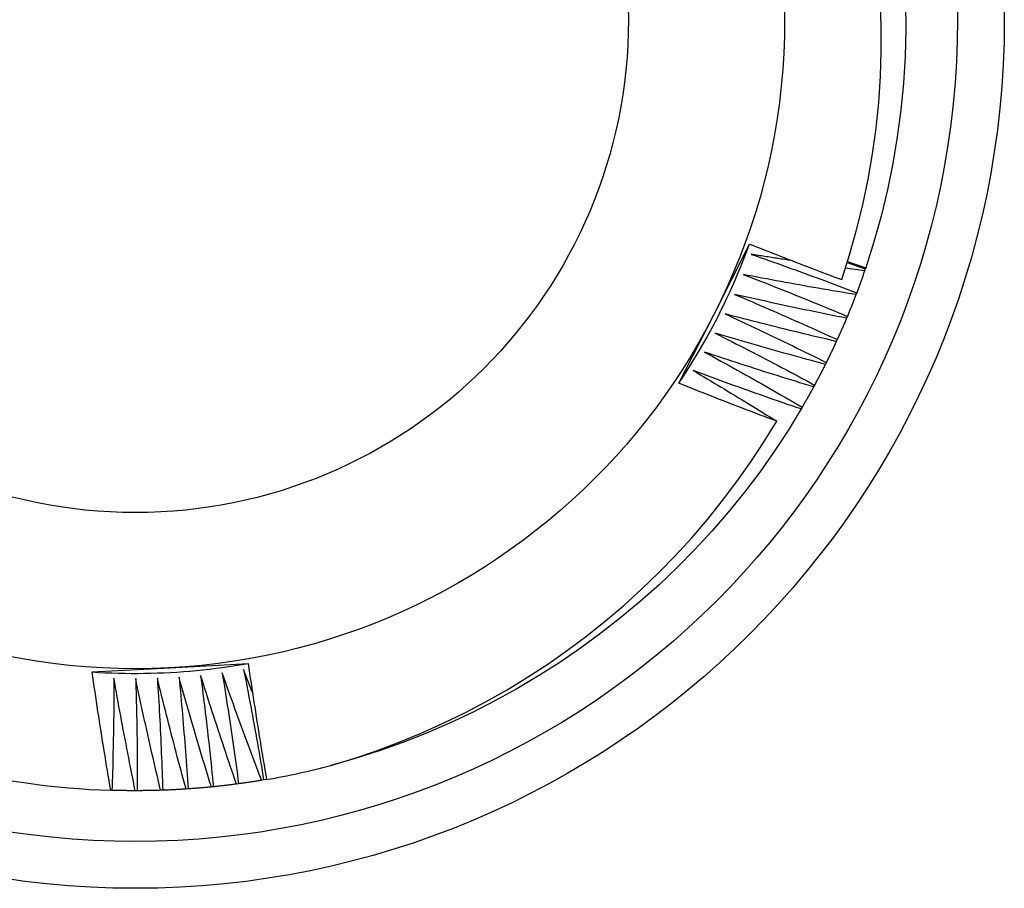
# Model space of a CAD drawing. Header units: inches. Extents: x 0 to 192, y -11 to 125.
# Tile 7 of 66: x 84.695 to 84.881, y 56.095 to 56.259. Entities that reach past the tile are written whole.
import ezdxf

# ---------------------------------------------------------------- set-up
doc = ezdxf.new("R2010")
doc.units = ezdxf.units.IN
doc.header["$LTSCALE"] = 11.537764
doc.header["$MEASUREMENT"] = 0
doc.layers.add('Visible Edges(ANSI)', color=7, linetype='Continuous', lineweight=25)
doc.layers.add('Visible Tangent Edges(ANSI)', color=7, linetype='Continuous', lineweight=25)

msp = doc.modelspace()

# ---------------------------------------------------------------- linework, layer by layer
at = {"layer": 'Visible Edges(ANSI)'}
for p, q in [((84.82634, 56.20361), (84.83307, 56.21684)), ((84.85158, 56.21354), (84.85501, 56.21237)), ((84.8548, 56.21178), (84.85117, 56.21226)), ((84.85151, 56.21332), (84.85493, 56.21215)), ((84.85493, 56.21215), (84.8548, 56.21178)), ((84.85501, 56.21237), (84.85493, 56.21215)), ((84.85331, 56.20763), (84.85317, 56.20727)), ((84.81969, 56.19052), (84.82634, 56.20361)), ((84.85153, 56.20317), (84.85138, 56.20281)), ((84.84961, 56.19877), (84.84945, 56.19842)), ((84.84755, 56.19444), (84.84738, 56.19409)), ((84.84535, 56.19018), (84.84516, 56.18984)), ((84.843, 56.18599), (84.84281, 56.18565)), ((84.72346, 56.13672), (84.73828, 56.13751)), ((84.7088, 56.13593), (84.72346, 56.13672)), ((84.73906, 56.13219), (84.73743, 56.13637)), ((84.74121, 56.11551), (84.74083, 56.11544)), ((84.74177, 56.1156), (84.74122, 56.11551)), ((84.71253, 56.11354), (84.71231, 56.11355)), ((84.71733, 56.11348), (84.71694, 56.11348)), ((84.72213, 56.11357), (84.72174, 56.11355)), ((84.72692, 56.11382), (84.72654, 56.11379)), ((84.7317, 56.11422), (84.73132, 56.11418)), ((84.73647, 56.11479), (84.73609, 56.11474))]:
    msp.add_line(p, q, dxfattribs=at)
at = {"layer": 'Visible Edges(ANSI)', "flags": 128}
for points in [[(84.85047, 56.21013), (84.85196, 56.21479), (84.85329, 56.21951), (84.85446, 56.22428), (84.85547, 56.22908), (84.8563, 56.23391), (84.85697, 56.23876), (84.85747, 56.24362), (84.8578, 56.2485), (84.85796, 56.25339), (84.85795, 56.25828), (84.85777, 56.26316)], [(84.86254, 56.26253), (84.86258, 56.25743), (84.86244, 56.25233), (84.86213, 56.24724), (84.86164, 56.24217), (84.86098, 56.23712), (84.86014, 56.23209), (84.85913, 56.2271), (84.85793, 56.22214), (84.85656, 56.21723), (84.85501, 56.21237)], [(84.81969, 56.19052), (84.82037, 56.19155), (84.82104, 56.19258), (84.8217, 56.19363), (84.82235, 56.19468), (84.82299, 56.19573), (84.82362, 56.19679), (84.82423, 56.19786), (84.82484, 56.19893), (84.82543, 56.20001), (84.82602, 56.2011), (84.82659, 56.20219), (84.82716, 56.20329), (84.82771, 56.20439), (84.82825, 56.2055), (84.82878, 56.20661), (84.8293, 56.20773), (84.82981, 56.20885), (84.83031, 56.20998), (84.83079, 56.21112), (84.83127, 56.21225), (84.83173, 56.2134), (84.83218, 56.21454), (84.83262, 56.2157), (84.83305, 56.21685)], [(84.83307, 56.21684), (84.83379, 56.21655), (84.83451, 56.21627), (84.83523, 56.21598), (84.83595, 56.21569), (84.83668, 56.21541), (84.8374, 56.21512), (84.83812, 56.21484), (84.83885, 56.21455), (84.83957, 56.21427), (84.84029, 56.21399), (84.84102, 56.21371), (84.84174, 56.21343), (84.84247, 56.21315), (84.8432, 56.21287), (84.84392, 56.21259), (84.84465, 56.21231), (84.84537, 56.21204), (84.8461, 56.21176), (84.84683, 56.21149), (84.84755, 56.21121), (84.84828, 56.21094), (84.84901, 56.21067), (84.84974, 56.2104), (84.85047, 56.21013)], [(84.83338, 56.21489), (84.83422, 56.2146), (84.83505, 56.21431), (84.83588, 56.21402), (84.83672, 56.21373), (84.83755, 56.21343), (84.83838, 56.21313), (84.83921, 56.21284), (84.84005, 56.21254), (84.84088, 56.21224), (84.84171, 56.21194), (84.84254, 56.21164), (84.84337, 56.21134), (84.8442, 56.21104), (84.84503, 56.21073), (84.84586, 56.21043), (84.84669, 56.21012), (84.84752, 56.20981), (84.84834, 56.2095), (84.84917, 56.20919), (84.85, 56.20888), (84.85083, 56.20857), (84.85165, 56.20826), (84.85248, 56.20795), (84.85331, 56.20763)], [(84.84101, 56.21371), (84.8407, 56.21376), (84.84038, 56.2138), (84.84006, 56.21385), (84.83974, 56.2139), (84.83942, 56.21395), (84.8391, 56.214), (84.83879, 56.21405), (84.83847, 56.21409), (84.83815, 56.21414), (84.83783, 56.21419), (84.83751, 56.21424), (84.8372, 56.21429), (84.83688, 56.21434), (84.83656, 56.21439), (84.83624, 56.21444), (84.83593, 56.21449), (84.83561, 56.21454), (84.83529, 56.21459), (84.83497, 56.21464), (84.83465, 56.21469), (84.83434, 56.21474), (84.83402, 56.21479), (84.8337, 56.21484), (84.83338, 56.21489)], [(84.8548, 56.21178), (84.85474, 56.21161), (84.85468, 56.21143), (84.85462, 56.21126), (84.85456, 56.21108), (84.8545, 56.21091), (84.85444, 56.21074), (84.85438, 56.21056), (84.85432, 56.21039), (84.85426, 56.21022), (84.85419, 56.21005), (84.85413, 56.20987), (84.85407, 56.2097), (84.85401, 56.20953), (84.85394, 56.20935), (84.85388, 56.20918), (84.85382, 56.20901), (84.85375, 56.20884), (84.85369, 56.20866), (84.85363, 56.20849), (84.85356, 56.20832), (84.8535, 56.20815), (84.85343, 56.20798), (84.85337, 56.2078), (84.8533, 56.20763)], [(84.83186, 56.21109), (84.83268, 56.21077), (84.83351, 56.21045), (84.83433, 56.21013), (84.83515, 56.20981), (84.83598, 56.20949), (84.8368, 56.20916), (84.83762, 56.20884), (84.83844, 56.20851), (84.83926, 56.20819), (84.84008, 56.20786), (84.8409, 56.20753), (84.84172, 56.2072), (84.84254, 56.20687), (84.84336, 56.20654), (84.84418, 56.20621), (84.845, 56.20588), (84.84582, 56.20554), (84.84664, 56.20521), (84.84745, 56.20487), (84.84827, 56.20453), (84.84909, 56.20419), (84.8499, 56.20385), (84.85072, 56.20351), (84.85153, 56.20317)], [(84.85317, 56.20727), (84.85228, 56.20741), (84.85139, 56.20756), (84.8505, 56.20771), (84.84961, 56.20786), (84.84872, 56.20801), (84.84783, 56.20816), (84.84694, 56.20832), (84.84605, 56.20847), (84.84517, 56.20862), (84.84428, 56.20878), (84.84339, 56.20894), (84.8425, 56.2091), (84.84161, 56.20926), (84.84073, 56.20942), (84.83984, 56.20958), (84.83895, 56.20974), (84.83806, 56.20991), (84.83718, 56.21007), (84.83629, 56.21024), (84.8354, 56.2104), (84.83452, 56.21057), (84.83363, 56.21074), (84.83275, 56.21091), (84.83186, 56.21109)], [(84.83021, 56.20733), (84.83102, 56.20699), (84.83184, 56.20664), (84.83265, 56.20629), (84.83346, 56.20595), (84.83427, 56.2056), (84.83508, 56.20525), (84.8359, 56.2049), (84.83671, 56.20454), (84.83752, 56.20419), (84.83833, 56.20384), (84.83913, 56.20348), (84.83994, 56.20313), (84.84075, 56.20277), (84.84156, 56.20241), (84.84237, 56.20205), (84.84317, 56.20169), (84.84398, 56.20133), (84.84479, 56.20097), (84.84559, 56.20061), (84.8464, 56.20024), (84.8472, 56.19988), (84.84801, 56.19951), (84.84881, 56.19914), (84.84961, 56.19877)], [(84.85138, 56.20281), (84.8505, 56.20299), (84.84961, 56.20317), (84.84873, 56.20334), (84.84785, 56.20352), (84.84696, 56.2037), (84.84608, 56.20388), (84.8452, 56.20406), (84.84431, 56.20425), (84.84343, 56.20443), (84.84255, 56.20462), (84.84166, 56.2048), (84.84078, 56.20499), (84.8399, 56.20518), (84.83902, 56.20537), (84.83814, 56.20556), (84.83726, 56.20575), (84.83637, 56.20595), (84.83549, 56.20614), (84.83461, 56.20634), (84.83373, 56.20653), (84.83285, 56.20673), (84.83197, 56.20693), (84.83109, 56.20713), (84.83021, 56.20733)], [(84.85317, 56.20727), (84.8531, 56.2071), (84.85304, 56.20693), (84.85297, 56.20675), (84.8529, 56.20658), (84.85284, 56.20641), (84.85277, 56.20624), (84.8527, 56.20607), (84.85264, 56.2059), (84.85257, 56.20573), (84.8525, 56.20556), (84.85243, 56.20539), (84.85236, 56.20521), (84.8523, 56.20504), (84.85223, 56.20487), (84.85216, 56.2047), (84.85209, 56.20453), (84.85202, 56.20436), (84.85195, 56.20419), (84.85188, 56.20402), (84.85181, 56.20385), (84.85174, 56.20368), (84.85167, 56.20351), (84.8516, 56.20334), (84.85153, 56.20317)], [(84.82844, 56.20363), (84.82924, 56.20326), (84.83004, 56.20289), (84.83084, 56.20251), (84.83164, 56.20214), (84.83244, 56.20177), (84.83324, 56.20139), (84.83404, 56.20101), (84.83484, 56.20063), (84.83564, 56.20025), (84.83644, 56.19987), (84.83723, 56.19949), (84.83803, 56.19911), (84.83882, 56.19873), (84.83962, 56.19834), (84.84042, 56.19796), (84.84121, 56.19757), (84.842, 56.19718), (84.8428, 56.19679), (84.84359, 56.1964), (84.84438, 56.19601), (84.84518, 56.19562), (84.84597, 56.19523), (84.84676, 56.19483), (84.84755, 56.19444)], [(84.84945, 56.19842), (84.84857, 56.19862), (84.8477, 56.19883), (84.84682, 56.19904), (84.84594, 56.19924), (84.84506, 56.19945), (84.84419, 56.19966), (84.84331, 56.19987), (84.84243, 56.20009), (84.84156, 56.2003), (84.84068, 56.20051), (84.8398, 56.20073), (84.83893, 56.20095), (84.83805, 56.20116), (84.83718, 56.20138), (84.8363, 56.2016), (84.83543, 56.20182), (84.83455, 56.20205), (84.83368, 56.20227), (84.83281, 56.20249), (84.83193, 56.20272), (84.83106, 56.20295), (84.83019, 56.20317), (84.82931, 56.2034), (84.82844, 56.20363)], [(84.85138, 56.20281), (84.85131, 56.20264), (84.85124, 56.20248), (84.85117, 56.20231), (84.8511, 56.20214), (84.85102, 56.20197), (84.85095, 56.2018), (84.85088, 56.20163), (84.85081, 56.20146), (84.85073, 56.20129), (84.85066, 56.20112), (84.85059, 56.20096), (84.85051, 56.20079), (84.85044, 56.20062), (84.85036, 56.20045), (84.85029, 56.20028), (84.85022, 56.20012), (84.85014, 56.19995), (84.85007, 56.19978), (84.84999, 56.19961), (84.84991, 56.19944), (84.84984, 56.19928), (84.84976, 56.19911), (84.84969, 56.19894), (84.84961, 56.19878)], [(84.82655, 56.19999), (84.82734, 56.1996), (84.82813, 56.1992), (84.82891, 56.1988), (84.8297, 56.1984), (84.83049, 56.198), (84.83128, 56.19759), (84.83206, 56.19719), (84.83285, 56.19679), (84.83363, 56.19638), (84.83442, 56.19597), (84.8352, 56.19557), (84.83598, 56.19516), (84.83677, 56.19475), (84.83755, 56.19434), (84.83833, 56.19393), (84.83911, 56.19351), (84.83989, 56.1931), (84.84067, 56.19269), (84.84145, 56.19227), (84.84223, 56.19185), (84.84301, 56.19144), (84.84379, 56.19102), (84.84457, 56.1906), (84.84535, 56.19018)], [(84.84738, 56.19409), (84.84651, 56.19433), (84.84564, 56.19456), (84.84477, 56.1948), (84.8439, 56.19503), (84.84303, 56.19527), (84.84216, 56.19551), (84.84129, 56.19575), (84.84042, 56.19599), (84.83955, 56.19623), (84.83868, 56.19647), (84.83781, 56.19672), (84.83694, 56.19696), (84.83608, 56.19721), (84.83521, 56.19746), (84.83434, 56.19771), (84.83347, 56.19796), (84.83261, 56.19821), (84.83174, 56.19846), (84.83088, 56.19871), (84.83001, 56.19897), (84.82914, 56.19922), (84.82828, 56.19948), (84.82741, 56.19973), (84.82655, 56.19999)], [(84.84945, 56.19842), (84.84937, 56.19825), (84.8493, 56.19809), (84.84922, 56.19792), (84.84914, 56.19775), (84.84907, 56.19759), (84.84899, 56.19742), (84.84891, 56.19725), (84.84883, 56.19709), (84.84875, 56.19692), (84.84867, 56.19676), (84.84859, 56.19659), (84.84852, 56.19642), (84.84844, 56.19626), (84.84836, 56.19609), (84.84828, 56.19593), (84.8482, 56.19576), (84.84812, 56.1956), (84.84804, 56.19543), (84.84795, 56.19527), (84.84787, 56.1951), (84.84779, 56.19494), (84.84771, 56.19477), (84.84763, 56.19461), (84.84755, 56.19444)], [(84.82454, 56.19642), (84.82531, 56.19599), (84.82609, 56.19557), (84.82686, 56.19515), (84.82764, 56.19472), (84.82841, 56.19429), (84.82918, 56.19386), (84.82996, 56.19344), (84.83073, 56.19301), (84.8315, 56.19257), (84.83227, 56.19214), (84.83304, 56.19171), (84.83381, 56.19128), (84.83458, 56.19084), (84.83535, 56.1904), (84.83611, 56.18997), (84.83688, 56.18953), (84.83765, 56.18909), (84.83842, 56.18865), (84.83918, 56.18821), (84.83995, 56.18777), (84.84071, 56.18732), (84.84148, 56.18688), (84.84224, 56.18644), (84.843, 56.18599)], [(84.84516, 56.18984), (84.8443, 56.1901), (84.84344, 56.19036), (84.84257, 56.19062), (84.84171, 56.19089), (84.84085, 56.19116), (84.83999, 56.19142), (84.83913, 56.19169), (84.83827, 56.19196), (84.83741, 56.19223), (84.83655, 56.1925), (84.83569, 56.19277), (84.83483, 56.19305), (84.83397, 56.19332), (84.83311, 56.1936), (84.83225, 56.19388), (84.83139, 56.19415), (84.83054, 56.19443), (84.82968, 56.19471), (84.82882, 56.195), (84.82796, 56.19528), (84.82711, 56.19556), (84.82625, 56.19585), (84.8254, 56.19613), (84.82454, 56.19642)], [(84.84738, 56.19409), (84.8473, 56.19393), (84.84721, 56.19376), (84.84713, 56.1936), (84.84705, 56.19344), (84.84696, 56.19327), (84.84688, 56.19311), (84.8468, 56.19294), (84.84671, 56.19278), (84.84663, 56.19262), (84.84655, 56.19245), (84.84646, 56.19229), (84.84638, 56.19213), (84.84629, 56.19197), (84.84621, 56.1918), (84.84612, 56.19164), (84.84604, 56.19148), (84.84595, 56.19131), (84.84586, 56.19115), (84.84578, 56.19099), (84.84569, 56.19083), (84.8456, 56.19067), (84.84552, 56.1905), (84.84543, 56.19034), (84.84534, 56.19018)], [(84.82241, 56.19291), (84.82307, 56.19252), (84.82374, 56.19213), (84.8244, 56.19174), (84.82506, 56.19135), (84.82572, 56.19096), (84.82638, 56.19056), (84.82704, 56.19017), (84.82769, 56.18977), (84.82835, 56.18938), (84.82901, 56.18898), (84.82967, 56.18858), (84.83032, 56.18819), (84.83098, 56.18779), (84.83164, 56.18739), (84.83229, 56.18699), (84.83295, 56.18659), (84.8336, 56.18619), (84.83426, 56.18578), (84.83491, 56.18538), (84.83557, 56.18498), (84.83622, 56.18457), (84.83687, 56.18417), (84.83752, 56.18376), (84.83818, 56.18335)], [(84.84281, 56.18565), (84.84195, 56.18594), (84.8411, 56.18624), (84.84025, 56.18653), (84.83939, 56.18682), (84.83854, 56.18712), (84.83769, 56.18741), (84.83684, 56.18771), (84.83599, 56.188), (84.83514, 56.1883), (84.83429, 56.1886), (84.83344, 56.1889), (84.83259, 56.18921), (84.83174, 56.18951), (84.83089, 56.18981), (84.83004, 56.19012), (84.82919, 56.19042), (84.82834, 56.19073), (84.82749, 56.19104), (84.82665, 56.19135), (84.8258, 56.19166), (84.82495, 56.19197), (84.8241, 56.19228), (84.82326, 56.1926), (84.82241, 56.19291)], [(84.83818, 56.18335), (84.8374, 56.18364), (84.83663, 56.18393), (84.83585, 56.18422), (84.83508, 56.18451), (84.83431, 56.1848), (84.83354, 56.1851), (84.83276, 56.18539), (84.83199, 56.18569), (84.83122, 56.18598), (84.83045, 56.18628), (84.82968, 56.18657), (84.82891, 56.18687), (84.82814, 56.18717), (84.82737, 56.18747), (84.8266, 56.18777), (84.82583, 56.18807), (84.82506, 56.18838), (84.8243, 56.18868), (84.82353, 56.18898), (84.82276, 56.18929), (84.82199, 56.1896), (84.82123, 56.1899), (84.82046, 56.19021), (84.81969, 56.19052)], [(84.84516, 56.18984), (84.84507, 56.18967), (84.84499, 56.18951), (84.8449, 56.18935), (84.84481, 56.18919), (84.84472, 56.18903), (84.84463, 56.18887), (84.84454, 56.18871), (84.84445, 56.18855), (84.84437, 56.18839), (84.84428, 56.18823), (84.84419, 56.18807), (84.8441, 56.18791), (84.84401, 56.18775), (84.84392, 56.18759), (84.84383, 56.18743), (84.84373, 56.18727), (84.84364, 56.18711), (84.84355, 56.18695), (84.84346, 56.18679), (84.84337, 56.18663), (84.84328, 56.18647), (84.84319, 56.18631), (84.84309, 56.18615), (84.843, 56.18599)], [(84.84281, 56.18565), (84.84033, 56.18158), (84.83772, 56.1776), (84.83497, 56.1737), (84.83209, 56.1699), (84.8291, 56.1662), (84.82598, 56.1626), (84.82274, 56.1591), (84.81939, 56.15571), (84.81594, 56.15243), (84.81238, 56.14926), (84.80872, 56.1462), (84.80497, 56.14326), (84.80112, 56.14044), (84.79719, 56.13775), (84.79317, 56.13518), (84.78907, 56.13274), (84.7849, 56.13044), (84.78066, 56.12827), (84.77635, 56.12624), (84.77197, 56.12434), (84.76754, 56.1226), (84.76305, 56.121), (84.75851, 56.11955), (84.75393, 56.11825)], [(84.75393, 56.11824), (84.75828, 56.11957), (84.76257, 56.12103), (84.76682, 56.12263), (84.77101, 56.12436), (84.77515, 56.12622), (84.77924, 56.1282), (84.78326, 56.13032), (84.78722, 56.13256), (84.79111, 56.13494), (84.79492, 56.13743), (84.79865, 56.14003), (84.80228, 56.14275), (84.80583, 56.14558), (84.80929, 56.14852), (84.81265, 56.15157), (84.81592, 56.15472), (84.81908, 56.15797), (84.82214, 56.16132), (84.8251, 56.16477), (84.82794, 56.16832), (84.83068, 56.17195), (84.8333, 56.17568), (84.8358, 56.17948), (84.83818, 56.18335)], [(84.7088, 56.13593), (84.71003, 56.13585), (84.71126, 56.13579), (84.7125, 56.13574), (84.71373, 56.13571), (84.71496, 56.13568), (84.71619, 56.13567), (84.71743, 56.13567), (84.71866, 56.13568), (84.71989, 56.1357), (84.72113, 56.13574), (84.72236, 56.13579), (84.72359, 56.13585), (84.72482, 56.13592), (84.72605, 56.13601), (84.72728, 56.1361), (84.72851, 56.13621), (84.72974, 56.13634), (84.73096, 56.13647), (84.73219, 56.13662), (84.73341, 56.13677), (84.73463, 56.13694), (84.73585, 56.13713), (84.73707, 56.13732), (84.73829, 56.13753)], [(84.73828, 56.13751), (84.73842, 56.1366), (84.73855, 56.13568), (84.73868, 56.13477), (84.73882, 56.13385), (84.73895, 56.13294), (84.73909, 56.13202), (84.73923, 56.13111), (84.73937, 56.13019), (84.73951, 56.12928), (84.73965, 56.12837), (84.73979, 56.12745), (84.73994, 56.12654), (84.74008, 56.12563), (84.74023, 56.12472), (84.74038, 56.1238), (84.74053, 56.12289), (84.74068, 56.12198), (84.74083, 56.12107), (84.74098, 56.12016), (84.74114, 56.11924), (84.74129, 56.11833), (84.74145, 56.11742), (84.74161, 56.11651), (84.74177, 56.1156)], [(84.71231, 56.11355), (84.71215, 56.11448), (84.71199, 56.11541), (84.71184, 56.11634), (84.71168, 56.11727), (84.71152, 56.1182), (84.71137, 56.11913), (84.71122, 56.12007), (84.71106, 56.121), (84.71091, 56.12193), (84.71076, 56.12286), (84.71062, 56.12379), (84.71047, 56.12473), (84.71032, 56.12566), (84.71018, 56.12659), (84.71004, 56.12752), (84.70989, 56.12846), (84.70975, 56.12939), (84.70961, 56.13032), (84.70947, 56.13126), (84.70934, 56.13219), (84.7092, 56.13313), (84.70907, 56.13406), (84.70893, 56.13499), (84.7088, 56.13593)], [(84.7293, 56.13529), (84.72941, 56.13442), (84.72952, 56.13354), (84.72963, 56.13266), (84.72974, 56.13179), (84.72985, 56.13091), (84.72996, 56.13003), (84.73007, 56.12916), (84.73017, 56.12828), (84.73028, 56.1274), (84.73038, 56.12652), (84.73048, 56.12565), (84.73058, 56.12477), (84.73068, 56.12389), (84.73078, 56.12301), (84.73088, 56.12213), (84.73097, 56.12126), (84.73107, 56.12038), (84.73116, 56.1195), (84.73126, 56.11862), (84.73135, 56.11774), (84.73144, 56.11686), (84.73153, 56.11598), (84.73162, 56.1151), (84.7317, 56.11422)], [(84.73609, 56.11474), (84.73579, 56.11559), (84.7355, 56.11644), (84.7352, 56.11729), (84.73491, 56.11815), (84.73462, 56.119), (84.73433, 56.11985), (84.73404, 56.12071), (84.73376, 56.12156), (84.73347, 56.12242), (84.73318, 56.12327), (84.7329, 56.12413), (84.73262, 56.12498), (84.73233, 56.12584), (84.73205, 56.1267), (84.73177, 56.12756), (84.73149, 56.12841), (84.73121, 56.12927), (84.73094, 56.13013), (84.73066, 56.13099), (84.73039, 56.13185), (84.73011, 56.13271), (84.72984, 56.13357), (84.72957, 56.13443), (84.7293, 56.13529)], [(84.73337, 56.13576), (84.73351, 56.13489), (84.73365, 56.13402), (84.73379, 56.13315), (84.73393, 56.13228), (84.73407, 56.1314), (84.73421, 56.13053), (84.73434, 56.12966), (84.73448, 56.12878), (84.73461, 56.12791), (84.73474, 56.12704), (84.73487, 56.12616), (84.735, 56.12529), (84.73513, 56.12441), (84.73526, 56.12354), (84.73538, 56.12267), (84.73551, 56.12179), (84.73563, 56.12092), (84.73576, 56.12004), (84.73588, 56.11917), (84.736, 56.11829), (84.73612, 56.11741), (84.73624, 56.11654), (84.73635, 56.11566), (84.73647, 56.11479)], [(84.74083, 56.11544), (84.74051, 56.11628), (84.74019, 56.11713), (84.73987, 56.11797), (84.73955, 56.11881), (84.73923, 56.11966), (84.73891, 56.1205), (84.73859, 56.12134), (84.73828, 56.12219), (84.73796, 56.12303), (84.73765, 56.12388), (84.73734, 56.12473), (84.73703, 56.12557), (84.73672, 56.12642), (84.73641, 56.12727), (84.7361, 56.12811), (84.73579, 56.12896), (84.73549, 56.12981), (84.73518, 56.13066), (84.73488, 56.13151), (84.73457, 56.13236), (84.73427, 56.13321), (84.73397, 56.13406), (84.73367, 56.13491), (84.73337, 56.13576)], [(84.73743, 56.13637), (84.7376, 56.1355), (84.73777, 56.13464), (84.73794, 56.13377), (84.7381, 56.1329), (84.73827, 56.13204), (84.73843, 56.13117), (84.7386, 56.1303), (84.73876, 56.12943), (84.73892, 56.12856), (84.73908, 56.12769), (84.73924, 56.12682), (84.7394, 56.12596), (84.73956, 56.12509), (84.73971, 56.12422), (84.73987, 56.12335), (84.74002, 56.12248), (84.74018, 56.12161), (84.74033, 56.12073), (84.74048, 56.11986), (84.74063, 56.11899), (84.74078, 56.11812), (84.74092, 56.11725), (84.74107, 56.11638), (84.74121, 56.11551)], [(84.71292, 56.13475), (84.71291, 56.13386), (84.71291, 56.13298), (84.7129, 56.1321), (84.7129, 56.13121), (84.71289, 56.13033), (84.71288, 56.12945), (84.71287, 56.12856), (84.71286, 56.12768), (84.71285, 56.1268), (84.71283, 56.12591), (84.71282, 56.12503), (84.71281, 56.12415), (84.71279, 56.12326), (84.71277, 56.12238), (84.71275, 56.1215), (84.71273, 56.12061), (84.71271, 56.11973), (84.71269, 56.11884), (84.71267, 56.11796), (84.71264, 56.11708), (84.71262, 56.11619), (84.71259, 56.11531), (84.71256, 56.11443), (84.71253, 56.11354)], [(84.71694, 56.11348), (84.71676, 56.11436), (84.71658, 56.11524), (84.71641, 56.11613), (84.71623, 56.11701), (84.71605, 56.1179), (84.71588, 56.11878), (84.7157, 56.11967), (84.71553, 56.12055), (84.71536, 56.12144), (84.71519, 56.12232), (84.71502, 56.12321), (84.71485, 56.12409), (84.71468, 56.12498), (84.71452, 56.12587), (84.71435, 56.12675), (84.71419, 56.12764), (84.71402, 56.12853), (84.71386, 56.12942), (84.7137, 56.1303), (84.71354, 56.13119), (84.71338, 56.13208), (84.71323, 56.13297), (84.71307, 56.13386), (84.71292, 56.13475)], [(84.71702, 56.13468), (84.71704, 56.1338), (84.71707, 56.13291), (84.71709, 56.13203), (84.71711, 56.13115), (84.71713, 56.13026), (84.71716, 56.12938), (84.71717, 56.1285), (84.71719, 56.12761), (84.71721, 56.12673), (84.71723, 56.12585), (84.71724, 56.12496), (84.71725, 56.12408), (84.71727, 56.1232), (84.71728, 56.12231), (84.71729, 56.12143), (84.7173, 56.12055), (84.71731, 56.11966), (84.71731, 56.11878), (84.71732, 56.1179), (84.71732, 56.11701), (84.71733, 56.11613), (84.71733, 56.11524), (84.71733, 56.11436), (84.71733, 56.11348)], [(84.72174, 56.11355), (84.72153, 56.11443), (84.72132, 56.11531), (84.72112, 56.11619), (84.72091, 56.11706), (84.72071, 56.11794), (84.7205, 56.11882), (84.7203, 56.1197), (84.7201, 56.12058), (84.7199, 56.12146), (84.7197, 56.12234), (84.7195, 56.12322), (84.7193, 56.1241), (84.7191, 56.12498), (84.71891, 56.12586), (84.71871, 56.12674), (84.71852, 56.12762), (84.71833, 56.1285), (84.71814, 56.12938), (84.71795, 56.13027), (84.71776, 56.13115), (84.71757, 56.13203), (84.71739, 56.13291), (84.7172, 56.1338), (84.71702, 56.13468)], [(84.72112, 56.13475), (84.72117, 56.13387), (84.72123, 56.13299), (84.72128, 56.1321), (84.72133, 56.13122), (84.72138, 56.13034), (84.72143, 56.12946), (84.72148, 56.12858), (84.72153, 56.12769), (84.72157, 56.12681), (84.72162, 56.12593), (84.72166, 56.12505), (84.7217, 56.12416), (84.72175, 56.12328), (84.72179, 56.1224), (84.72183, 56.12152), (84.72186, 56.12063), (84.7219, 56.11975), (84.72194, 56.11887), (84.72197, 56.11798), (84.72201, 56.1171), (84.72204, 56.11622), (84.72207, 56.11533), (84.7221, 56.11445), (84.72213, 56.11357)], [(84.72654, 56.11379), (84.7263, 56.11466), (84.72606, 56.11553), (84.72582, 56.1164), (84.72559, 56.11727), (84.72536, 56.11814), (84.72512, 56.11901), (84.72489, 56.11988), (84.72466, 56.12076), (84.72443, 56.12163), (84.7242, 56.1225), (84.72397, 56.12337), (84.72375, 56.12425), (84.72352, 56.12512), (84.7233, 56.12599), (84.72307, 56.12687), (84.72285, 56.12774), (84.72263, 56.12862), (84.72241, 56.12949), (84.72219, 56.13037), (84.72198, 56.13124), (84.72176, 56.13212), (84.72154, 56.133), (84.72133, 56.13387), (84.72112, 56.13475)], [(84.72521, 56.13495), (84.7253, 56.13407), (84.72538, 56.13319), (84.72546, 56.13231), (84.72554, 56.13143), (84.72562, 56.13055), (84.7257, 56.12968), (84.72578, 56.1288), (84.72585, 56.12791), (84.72593, 56.12703), (84.726, 56.12615), (84.72608, 56.12527), (84.72615, 56.12439), (84.72622, 56.12351), (84.72629, 56.12263), (84.72636, 56.12175), (84.72642, 56.12087), (84.72649, 56.11999), (84.72656, 56.11911), (84.72662, 56.11823), (84.72668, 56.11734), (84.72674, 56.11646), (84.7268, 56.11558), (84.72686, 56.1147), (84.72692, 56.11382)], [(84.73132, 56.11418), (84.73105, 56.11505), (84.73079, 56.11591), (84.73052, 56.11677), (84.73026, 56.11763), (84.73, 56.11849), (84.72973, 56.11936), (84.72947, 56.12022), (84.72921, 56.12108), (84.72896, 56.12195), (84.7287, 56.12281), (84.72844, 56.12368), (84.72819, 56.12454), (84.72793, 56.12541), (84.72768, 56.12627), (84.72743, 56.12714), (84.72718, 56.12801), (84.72693, 56.12887), (84.72668, 56.12974), (84.72643, 56.13061), (84.72619, 56.13148), (84.72594, 56.13235), (84.7257, 56.13321), (84.72545, 56.13408), (84.72521, 56.13495)], [(84.74083, 56.11544), (84.74065, 56.11541), (84.74047, 56.11538), (84.74029, 56.11535), (84.74011, 56.11532), (84.73993, 56.1153), (84.73974, 56.11527), (84.73956, 56.11524), (84.73938, 56.11521), (84.7392, 56.11518), (84.73902, 56.11515), (84.73884, 56.11513), (84.73865, 56.1151), (84.73847, 56.11507), (84.73829, 56.11505), (84.73811, 56.11502), (84.73793, 56.11499), (84.73774, 56.11497), (84.73756, 56.11494), (84.73738, 56.11491), (84.7372, 56.11489), (84.73702, 56.11486), (84.73683, 56.11484), (84.73665, 56.11481), (84.73647, 56.11479)], [(84.71694, 56.11348), (84.71676, 56.11348), (84.71658, 56.11348), (84.71639, 56.11348), (84.71621, 56.11348), (84.71603, 56.11348), (84.71584, 56.11348), (84.71566, 56.11348), (84.71547, 56.11348), (84.71529, 56.11349), (84.71511, 56.11349), (84.71492, 56.11349), (84.71474, 56.11349), (84.71456, 56.1135), (84.71437, 56.1135), (84.71419, 56.1135), (84.714, 56.11351), (84.71382, 56.11351), (84.71364, 56.11352), (84.71345, 56.11352), (84.71327, 56.11353), (84.71309, 56.11353), (84.7129, 56.11354), (84.71272, 56.11354), (84.71254, 56.11355)], [(84.72174, 56.11355), (84.72156, 56.11355), (84.72138, 56.11354), (84.72119, 56.11354), (84.72101, 56.11353), (84.72082, 56.11353), (84.72064, 56.11352), (84.72046, 56.11352), (84.72027, 56.11351), (84.72009, 56.11351), (84.71991, 56.11351), (84.71972, 56.1135), (84.71954, 56.1135), (84.71935, 56.1135), (84.71917, 56.11349), (84.71899, 56.11349), (84.7188, 56.11349), (84.71862, 56.11349), (84.71844, 56.11349), (84.71825, 56.11348), (84.71807, 56.11348), (84.71788, 56.11348), (84.7177, 56.11348), (84.71752, 56.11348), (84.71733, 56.11348)], [(84.72654, 56.11379), (84.72635, 56.11378), (84.72617, 56.11377), (84.72599, 56.11376), (84.7258, 56.11374), (84.72562, 56.11373), (84.72544, 56.11372), (84.72525, 56.11371), (84.72507, 56.1137), (84.72488, 56.11369), (84.7247, 56.11368), (84.72452, 56.11367), (84.72433, 56.11366), (84.72415, 56.11365), (84.72397, 56.11365), (84.72378, 56.11364), (84.7236, 56.11363), (84.72342, 56.11362), (84.72323, 56.11361), (84.72305, 56.11361), (84.72287, 56.1136), (84.72268, 56.11359), (84.7225, 56.11358), (84.72231, 56.11358), (84.72213, 56.11357)], [(84.73132, 56.11418), (84.73114, 56.11417), (84.73095, 56.11415), (84.73077, 56.11413), (84.73059, 56.11411), (84.7304, 56.1141), (84.73022, 56.11408), (84.73004, 56.11406), (84.72985, 56.11405), (84.72967, 56.11403), (84.72949, 56.11402), (84.72931, 56.114), (84.72912, 56.11398), (84.72894, 56.11397), (84.72876, 56.11395), (84.72857, 56.11394), (84.72839, 56.11393), (84.72821, 56.11391), (84.72802, 56.1139), (84.72784, 56.11388), (84.72766, 56.11387), (84.72747, 56.11386), (84.72729, 56.11385), (84.72711, 56.11383), (84.72692, 56.11382)], [(84.73609, 56.11474), (84.7359, 56.11471), (84.73572, 56.11469), (84.73554, 56.11466), (84.73536, 56.11464), (84.73517, 56.11462), (84.73499, 56.11459), (84.73481, 56.11457), (84.73463, 56.11455), (84.73444, 56.11453), (84.73426, 56.11451), (84.73408, 56.11448), (84.7339, 56.11446), (84.73371, 56.11444), (84.73353, 56.11442), (84.73335, 56.1144), (84.73317, 56.11438), (84.73298, 56.11436), (84.7328, 56.11434), (84.73262, 56.11432), (84.73244, 56.1143), (84.73225, 56.11428), (84.73207, 56.11426), (84.73189, 56.11424), (84.73171, 56.11423)]]:
    msp.add_lwpolyline(points, dxfattribs=at)
at = {"layer": 'Visible Edges(ANSI)'}
for radius in [0.16424, 0.15538, 0.12272]:
    msp.add_circle((84.71697, 56.25926), radius, dxfattribs=at)
for start, end in [(255.6, 268.1697), (279.7938, 284.688)]:
    msp.add_arc((84.71697, 56.25926), 0.14578, start, end, dxfattribs=at)
at = {"layer": 'Visible Tangent Edges(ANSI)'}
msp.add_circle((84.71697, 56.25926), 0.09319, dxfattribs=at)

doc.saveas('drawing.dxf')
